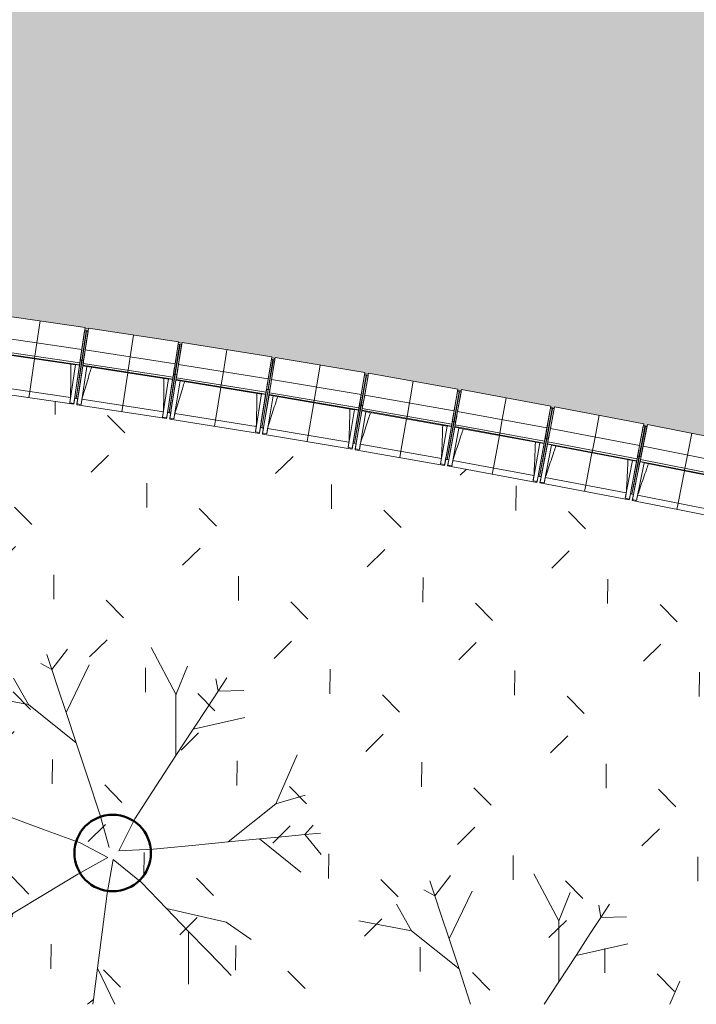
# Model space of a CAD drawing. Header units: centimetres. Extents: x -3187 to 4392, y -3706 to 602.
# Tile 13 of 26: x -336 to 312, y -3705 to -2763. Entities that reach past the tile are written whole.
import ezdxf

# ---------------------------------------------------------------- set-up
doc = ezdxf.new("R2010")
doc.units = ezdxf.units.CM
for name, color, linetype, lineweight in [('0-1', 7, 'Continuous', 5), ('ANNOTATIONS-1', 7, 'Continuous', 9), ('OSSATURE', 7, 'Continuous', 9), ('SOL', 7, 'Continuous', 9), ('TOIT', 7, 'Continuous', 9), ('Z', 7, 'Continuous', 9)]:
    doc.layers.add(name, color=color, linetype=linetype, lineweight=lineweight)
for name, color, linetype, lineweight, true_color in [('A-FLOR-PATT-1', 7, 'Continuous', 5, 0xf4f4f4), ('AB1_MAC-1', 7, 'Continuous', 9, 0xaaaaaa), ('AB3_VEGETATION-1', 7, 'Continuous', 9, 0xaaaaaa), ('AB3_VEGETATION-2', 7, 'Continuous', 50, 0xaaaaaa), ('AB3_VEGETATION_pelouse_surface-1', 7, 'Continuous', 9, 0xaaaaaa), ('OSSATURE-1', 5, 'Continuous', 9, 0x0000ff)]:
    doc.layers.add(name, color=color, linetype=linetype, lineweight=lineweight, true_color=true_color)

# ---------------------------------------------------------------- blocks, each defined once
blk = doc.blocks.new('B02_ARC_rvt-1-2021_015_1011_ARC_1_100_Aménagement extérieur Etat projeté')
at = {"layer": 'A-FLOR-PATT-1'}
blk.add_hatch(color=256, dxfattribs=at).paths.add_polyline_path([(324.34, -3162.33), (461.48, -2506.28), (360.94, -2485.75), (250.36, -2464.27), (247.57, -2479), (126.31, -2456.74), (5.7, -2435.87), (-114.92, -2416.3), (-235.54, -2397.99), (-356.16, -2380.97), (-456.68, -2367.66), (-577.3, -2352.96), (-697.92, -2339.51), (-818.54, -2327.31), (-939.16, -2316.36), (-1042.07, -2307.93), (-1041.3, -2297.96), (-1046.26, -2297.58), (-1049, -2330.64), (-1184.99, -2320.29), (-1315.43, -2310.67), (-1315.43, -2312.18), (-1313.5, -2312.3), (-1318.89, -2399.13), (-1320.93, -2399.13), (-1321.11, -2402), (-1319.08, -2402.12), (-1324.66, -2488.94), (-1326.51, -2488.96), (-1326.69, -2491.82), (-1324.66, -2491.95), (-1330.05, -2578.78), (-1332.09, -2578.78), (-1332.27, -2581.65), (-1330.24, -2581.78), (-1335.64, -2668.61), (-1337.67, -2668.61), (-1337.85, -2671.48), (-1335.82, -2671.6), (-1341.4, -2758.42), (-1343.25, -2758.44), (-1343.43, -2761.3), (-1341.4, -2761.43), (-1346.8, -2848.26), (-1348.84, -2848.26), (-1349.01, -2851.13), (-1346.99, -2851.26), (-1352.7, -2943.19), (-1220.61, -2952.15), (-1099.99, -2961.54), (-979.37, -2972.13), (-858.75, -2983.93), (-722.14, -2998.73), (-722.14, -2998.79), (-597.4, -3013.58), (-542.47, -3020.42), (-542.47, -3020.67), (-539.03, -3021.1), (-539, -3020.86), (-452.76, -3032.34), (-452.75, -3032.61), (-449.34, -3033.07), (-449.29, -3032.7), (-363.12, -3044.69), (-363.12, -3045.13), (-359.73, -3045.63), (-359.66, -3045.18), (-273.58, -3057.79), (-273.58, -3058.32), (-270.21, -3058.81), (-270.13, -3058.3), (-184.14, -3071.54), (-184.07, -3072.33), (-180.82, -3072.84), (-180.69, -3072.07), (-94.82, -3086.05), (-94.8, -3086.9), (-91.52, -3087.45), (-91.36, -3086.48), (-5.57, -3100.95), (-5.57, -3102.05), (-2.32, -3102.63), (-2.12, -3101.53), (83.56, -3116.62), (83.56, -3117.9), (86.77, -3118.47), (86.99, -3117.23), (172.57, -3132.93), (172.28, -3134.48), (175.7, -3135.12), (176, -3133.56), (261.46, -3149.87), (261.11, -3151.67), (264.52, -3152.35), (264.88, -3150.53), (323.92, -3162.24)])
at = {"layer": 'SOL'}
for p, q in [((-270.2, -3058.79), (-273.65, -3058.27)), ((-273.65, -3058.27), (-270.2, -3058.79)), ((-180.8, -3072.72), (-184.24, -3072.17)), ((-184.24, -3072.17), (-180.8, -3072.72)), ((-91.49, -3087.3), (-94.8, -3086.75)), ((-94.8, -3086.75), (-91.49, -3087.3)), ((-2.3, -3102.54), (-5.73, -3101.94)), ((-5.73, -3101.94), (-2.3, -3102.54)), ((86.77, -3118.44), (83.35, -3117.81)), ((83.35, -3117.81), (86.77, -3118.44)), ((175.73, -3134.99), (172.31, -3134.34)), ((172.31, -3134.34), (175.73, -3134.99)), ((264.55, -3152.2), (261.14, -3151.53)), ((261.14, -3151.53), (264.55, -3152.2))]:
    blk.add_line(p, q, dxfattribs=at)
blk = doc.blocks.new('20_MUR PREFA_01 - MODULE_01 B-3165811-2021_015_1011_ARC_1_100_Aménagement extérieur Etat projeté')
at = {"layer": 'Z'}
for p, q in [((0, 72.21), (0, 66.14)), ((0, 66.14), (0, 34.62)), ((0, 34.62), (0, 33.97)), ((0, 33.97), (0, 32.17)), ((0, 32.17), (0, 19.17)), ((0, 19.17), (0, -2.03))]:
    blk.add_line(p, q, dxfattribs=at)
blk = doc.blocks.new('27_POUTRE TRAPEZE BETON - 300 x 600 mm-3203773-2021_015_1011_ARC_1_100_Aménagement extérieur Etat projeté')
at = {"layer": 'OSSATURE'}
h = blk.add_hatch(dxfattribs=at)
h.set_pattern_fill('FP_10', color=256, style=0, pattern_type=2)
h.set_pattern_definition([(98.524, (-2747.95, -190.37), (-64.2863, 154.74053), [6.706, -115.214, 6.706, -765.454]), (98.524, (-2747.95, -190.37), (-64.2863, 154.74053), [-128.626, -115.214, 6.706, -237.134, -406.4]), (98.524, (-2747.95, -190.37), (-64.2863, 154.74053), [-487.68, 6.706, -115.214, 6.706, -277.774]), (98.524, (-2747.95, -190.37), (-64.2863, 154.74053), [-616.306, -74.574, 6.706, -196.494]), (218.524, (-2777.08, -133.096), (-101.86607, -133.04386), [6.706, -115.214, 6.706, -765.454]), (218.524, (-2777.08, -133.096), (-101.86607, -133.04386), [-128.626, -115.214, 6.706, -237.134, -406.4]), (218.524, (-2777.08, -133.096), (-101.86607, -133.04386), [-487.68, 6.706, -115.214, 6.706, -277.774]), (218.524, (-2777.08, -133.096), (-101.86607, -133.04386), [-616.306, -74.574, 6.706, -196.494]), (338.524, (-2860.475, -125.05), (166.1524, -21.69667), [6.706, -115.214, 6.706, -765.454]), (338.524, (-2860.475, -125.05), (166.1524, -21.69667), [-128.626, -115.214, 6.706, -237.134, -406.4]), (338.524, (-2860.475, -125.05), (166.1524, -21.69667), [-487.68, 6.706, -115.214, 6.706, -277.774]), (338.524, (-2860.475, -125.05), (166.1524, -21.69667), [-616.306, -74.574, 6.706, -196.494])])
h.paths.add_polyline_path([(319.87, -4.22), (318.93, -4.22), (318.95, -7.69), (319.87, -7.69), (319.87, -6.98)])
for p, q in [((319.87, -5.8), (319.87, -4.22)), ((319.87, -4.22), (319.87, -7.69)), ((319.87, -7.69), (319.87, -5.8))]:
    blk.add_line(p, q, dxfattribs=at)
blk = doc.blocks.new('B02_DC_STR_rvt-1-2021_015_1011_ARC_1_100_Aménagement extérieur Etat projeté')
at = {"layer": 'ANNOTATIONS-1'}
for p, q in [((-182.5, -3073.85), (-182.97, -3073.77)), ((-3.96, -3103.29), (-4.42, -3103.2)), ((-280.51, -3125.74), (-283.47, -3125.29)), ((174.14, -3135.28), (173.68, -3135.2)), ((-191.56, -3139.43), (-194.52, -3138.96)), ((-102.7, -3153.76), (-105.66, -3153.28)), ((-13.96, -3168.73), (-16.91, -3168.22)), ((74.68, -3184.34), (71.73, -3183.81)), ((163.2, -3200.58), (160.26, -3200.03)), ((251.61, -3217.46), (248.66, -3216.89))]:
    blk.add_line(p, q, dxfattribs=at)
at = {"layer": 'OSSATURE'}
for p, q in [((-359.66, -3045.18), (-273.58, -3057.79)), ((-278.14, -3088.89), (-274.05, -3061.01)), ((-273.58, -3057.79), (-276.66, -3078.77)), ((-272.57, -3061.23), (-276.66, -3089.11)), ((-276.39, -3089.14), (-272.11, -3061.3)), ((-274.91, -3089.37), (-270.62, -3061.52)), ((-273.35, -3079.25), (-270.13, -3058.3)), ((-270.13, -3058.3), (-184.14, -3071.54)), ((-362.74, -3066.15), (-276.66, -3078.77)), ((-364.88, -3080.79), (-278.8, -3093.41)), ((-278.54, -3091.63), (-364.62, -3079.01)), ((-276.66, -3078.77), (-278.54, -3091.63)), ((-275.33, -3092.1), (-273.35, -3079.25)), ((-273.35, -3079.25), (-187.37, -3092.49)), ((-188.92, -3102.6), (-184.46, -3073.61)), ((-183.01, -3074.03), (-187.44, -3102.83)), ((-184.14, -3071.54), (-187.37, -3092.49)), ((-187.18, -3102.86), (-182.54, -3074.11)), ((-185.7, -3103.1), (-181.06, -3074.35)), ((-184.07, -3093), (-180.69, -3072.07)), ((-180.69, -3072.07), (-94.8, -3085.92)), ((-361.01, -3082.02), (-282.86, -3093.48)), ((-278.32, -3090.13), (-282.65, -3119.66)), ((-276.66, -3089.11), (-282.01, -3125.62)), ((-281.97, -3125.4), (-276.39, -3089.14)), ((-277.33, -3083.35), (-278.8, -3093.41)), ((-278.54, -3091.63), (-277.51, -3084.58)), ((-278.14, -3088.89), (-278.32, -3090.13)), ((-276.66, -3089.11), (-278.14, -3088.89)), ((-277.51, -3084.58), (-277.17, -3082.3)), ((-277.17, -3082.3), (-277.33, -3083.35)), ((-274.91, -3089.37), (-276.39, -3089.14)), ((-275.6, -3093.88), (-274.06, -3083.83)), ((-274.25, -3085.06), (-275.33, -3092.1)), ((-275.1, -3090.6), (-274.91, -3089.37)), ((-273.9, -3082.81), (-274.25, -3085.06)), ((-274.06, -3083.83), (-273.9, -3082.81)), ((-99.81, -3116.96), (-95.18, -3088.26)), ((-93.7, -3088.5), (-98.33, -3117.19)), ((-94.8, -3085.92), (-98.18, -3106.85)), ((-98.06, -3117.23), (-93.23, -3088.58)), ((-96.58, -3117.48), (-91.75, -3088.82)), ((-94.88, -3107.39), (-91.36, -3086.48)), ((-91.36, -3086.48), (-5.57, -3100.95)), ((-282.82, -3093.26), (-288.17, -3129.77)), ((-278.87, -3093.84), (-284.22, -3130.35)), ((-278.86, -3093.82), (-282.83, -3093.24)), ((-282.83, -3093.24), (-282.82, -3093.26)), ((-278.87, -3093.84), (-282.82, -3093.26)), ((-281.28, -3130.78), (-275.67, -3094.31)), ((-279.64, -3120.1), (-275.1, -3090.6)), ((-278.8, -3093.41), (-278.86, -3093.82)), ((-277.33, -3131.39), (-271.72, -3094.92)), ((-275.67, -3094.29), (-275.6, -3093.88)), ((-275.67, -3094.31), (-275.67, -3094.29)), ((-271.71, -3094.9), (-275.67, -3094.29)), ((-271.72, -3094.92), (-275.67, -3094.31)), ((-275.6, -3093.88), (-189.62, -3107.12)), ((-189.34, -3105.34), (-275.33, -3092.1)), ((-271.74, -3095.14), (-193.68, -3107.15)), ((-271.72, -3094.92), (-271.71, -3094.9)), ((-188.07, -3097.07), (-189.62, -3107.12)), ((-187.37, -3092.49), (-189.34, -3105.34)), ((-189.34, -3105.34), (-188.26, -3098.29)), ((-188.26, -3098.29), (-187.91, -3096.02)), ((-187.91, -3096.02), (-188.07, -3097.07)), ((-186.42, -3107.61), (-184.8, -3097.57)), ((-186.14, -3105.83), (-184.07, -3093)), ((-185, -3098.79), (-186.14, -3105.83)), ((-184.64, -3096.53), (-185, -3098.79)), ((-184.8, -3097.57), (-184.64, -3096.53)), ((-184.07, -3093), (-98.18, -3106.85)), ((-193.64, -3106.94), (-199.25, -3143.41)), ((-189.68, -3107.55), (-195.3, -3144.02)), ((-189.11, -3103.84), (-193.65, -3133.29)), ((-189.68, -3107.53), (-193.64, -3106.92)), ((-193.64, -3106.92), (-193.64, -3106.94)), ((-189.68, -3107.55), (-193.64, -3106.94)), ((-193.05, -3139.29), (-187.18, -3102.86)), ((-187.44, -3102.83), (-193.02, -3139.09)), ((-192.37, -3144.47), (-186.49, -3108.04)), ((-190.65, -3133.8), (-185.89, -3104.33)), ((-189.62, -3107.12), (-189.68, -3107.53)), ((-188.92, -3102.6), (-189.11, -3103.84)), ((-187.44, -3102.83), (-188.92, -3102.6)), ((-188.42, -3145.1), (-182.54, -3108.68)), ((-185.7, -3103.1), (-187.18, -3102.86)), ((-186.49, -3108.02), (-186.42, -3107.61)), ((-186.49, -3108.04), (-186.49, -3108.02)), ((-182.54, -3108.66), (-186.49, -3108.02)), ((-182.54, -3108.68), (-186.49, -3108.04)), ((-186.42, -3107.61), (-100.53, -3121.46)), ((-100.25, -3119.69), (-186.14, -3105.83)), ((-185.89, -3104.33), (-185.7, -3103.1)), ((-182.57, -3108.89), (-104.59, -3121.47)), ((-182.54, -3108.68), (-182.54, -3108.66)), ((-98.18, -3106.85), (-100.25, -3119.69)), ((-97.04, -3120.2), (-94.88, -3107.39)), ((-94.88, -3107.39), (-9.09, -3121.85)), ((-10.79, -3131.95), (-5.96, -3103.29)), ((-4.48, -3103.54), (-9.32, -3132.2)), ((-5.57, -3100.95), (-9.09, -3121.85)), ((-9.05, -3132.23), (-4.02, -3103.62)), ((-7.58, -3132.49), (-2.54, -3103.88)), ((-5.8, -3122.41), (-2.12, -3101.53)), ((-2.12, -3101.53), (83.56, -3116.62)), ((-370.43, -3118.63), (-284.35, -3131.25)), ((-365.57, -3113.21), (-287.45, -3124.66)), ((-100, -3118.19), (-104.76, -3147.66)), ((-98.33, -3117.19), (-104.2, -3153.62)), ((-104.2, -3153.61), (-98.06, -3117.23)), ((-98.91, -3111.42), (-100.53, -3121.46)), ((-100.25, -3119.69), (-99.11, -3112.65)), ((-99.81, -3116.96), (-100, -3118.19)), ((-98.33, -3117.19), (-99.81, -3116.96)), ((-99.11, -3112.65), (-98.75, -3110.38)), ((-98.75, -3110.38), (-98.91, -3111.42)), ((-96.58, -3117.48), (-98.06, -3117.23)), ((-97.34, -3121.98), (-95.65, -3111.95)), ((-95.86, -3113.17), (-97.04, -3120.2)), ((-96.79, -3118.71), (-96.58, -3117.48)), ((-95.47, -3110.91), (-95.86, -3113.17)), ((-95.65, -3111.95), (-95.47, -3110.91)), ((83.56, -3116.62), (79.88, -3137.5)), ((83.17, -3138.08), (86.99, -3117.23)), ((86.99, -3117.23), (172.57, -3132.93)), ((-284.35, -3131.25), (-283.48, -3125.3)), ((-282.65, -3119.66), (-283.49, -3125.4)), ((-283.49, -3125.4), (-282.01, -3125.62)), ((-282.01, -3125.61), (-280.52, -3125.84)), ((-280.51, -3125.74), (-281.42, -3131.68)), ((-280.49, -3125.63), (-279.64, -3120.1)), ((-276.52, -3126.3), (-198.49, -3138.31)), ((-104.55, -3121.25), (-110.43, -3157.68)), ((-100.6, -3121.89), (-106.48, -3158.32)), ((-100.6, -3121.87), (-104.55, -3121.24)), ((-104.55, -3121.24), (-104.55, -3121.25)), ((-100.6, -3121.89), (-104.55, -3121.25)), ((-103.55, -3158.79), (-97.41, -3122.41)), ((-101.75, -3148.14), (-96.79, -3118.71)), ((-100.53, -3121.46), (-100.6, -3121.87)), ((-99.61, -3159.46), (-93.47, -3123.07)), ((-97.41, -3122.39), (-97.34, -3121.98)), ((-97.41, -3122.41), (-97.41, -3122.39)), ((-93.46, -3123.06), (-97.41, -3122.39)), ((-93.47, -3123.07), (-97.41, -3122.41)), ((-97.34, -3121.98), (-11.55, -3136.45)), ((-11.25, -3134.67), (-97.04, -3120.2)), ((-93.5, -3123.29), (-15.61, -3136.43)), ((-93.47, -3123.07), (-93.46, -3123.06)), ((-9.86, -3126.42), (-11.55, -3136.45)), ((-9.09, -3121.85), (-11.25, -3134.67)), ((-11.25, -3134.67), (-10.07, -3127.64)), ((-10.07, -3127.64), (-9.69, -3125.38)), ((-9.69, -3125.38), (-9.86, -3126.42)), ((-8.37, -3136.99), (-6.6, -3126.97)), ((-8.05, -3135.21), (-5.8, -3122.41)), ((-6.42, -3125.93), (-6.82, -3128.19)), ((-6.6, -3126.97), (-6.42, -3125.93)), ((-5.8, -3122.41), (79.88, -3137.5)), ((78.11, -3147.58), (83.16, -3118.88)), ((84.64, -3119.15), (79.58, -3147.84)), ((79.85, -3147.87), (85.1, -3119.23)), ((81.32, -3148.14), (86.58, -3119.5)), ((-288.17, -3129.77), (-288.17, -3129.75)), ((-284.22, -3130.35), (-288.17, -3129.77)), ((-284.21, -3130.33), (-284.35, -3131.25)), ((-281.42, -3131.68), (-281.28, -3130.76)), ((-281.42, -3131.68), (-195.43, -3144.91)), ((-277.33, -3131.39), (-281.28, -3130.78)), ((-277.32, -3131.37), (-277.33, -3131.39)), ((-193.65, -3133.34), (-194.5, -3138.87)), ((-191.57, -3139.53), (-190.65, -3133.8)), ((-15.57, -3136.21), (-21.71, -3172.6)), ((-11.63, -3136.88), (-17.76, -3173.26)), ((-11.02, -3133.29), (-15.97, -3162.61)), ((-11.62, -3136.86), (-15.57, -3136.19)), ((-15.57, -3136.19), (-15.57, -3136.21)), ((-11.63, -3136.88), (-15.57, -3136.21)), ((-9.32, -3132.2), (-15.45, -3168.58)), ((-15.41, -3168.36), (-9.05, -3132.23)), ((-14.84, -3173.76), (-8.44, -3137.41)), ((-12.97, -3163.12), (-7.79, -3133.72)), ((-11.55, -3136.45), (-11.62, -3136.86)), ((-10.79, -3131.95), (-11, -3133.18)), ((-9.32, -3132.2), (-10.79, -3131.95)), ((-7.58, -3132.49), (-9.05, -3132.23)), ((-8.44, -3137.4), (-8.37, -3136.99)), ((-8.44, -3137.41), (-8.44, -3137.4)), ((-4.49, -3138.09), (-8.44, -3137.4)), ((-4.5, -3138.11), (-8.44, -3137.41)), ((-8.37, -3136.99), (77.32, -3152.07)), ((-6.82, -3128.19), (-8.05, -3135.21)), ((77.63, -3150.3), (-8.05, -3135.21)), ((-7.79, -3133.72), (-7.58, -3132.49)), ((166.89, -3163.84), (172.17, -3135.09)), ((173.65, -3135.36), (168.37, -3164.11)), ((168.63, -3164.15), (174.11, -3135.44)), ((172.57, -3132.93), (168.74, -3153.78)), ((170.11, -3164.43), (175.59, -3135.71)), ((172.02, -3154.38), (176, -3133.56)), ((176, -3133.56), (261.46, -3149.87)), ((-199.25, -3143.41), (-199.25, -3143.38)), ((-195.3, -3144.02), (-199.25, -3143.41)), ((-195.43, -3144.91), (-194.52, -3138.96)), ((-195.29, -3143.99), (-195.43, -3144.91)), ((-194.54, -3139.07), (-193.05, -3139.3)), ((-193.04, -3139.2), (-193.05, -3139.3)), ((-193.05, -3139.29), (-191.57, -3139.53)), ((-191.56, -3139.44), (-192.51, -3145.36)), ((-192.51, -3145.36), (-192.36, -3144.44)), ((-192.51, -3145.36), (-106.62, -3159.21)), ((-188.42, -3145.1), (-192.37, -3144.47)), ((-188.41, -3145.08), (-188.42, -3145.1)), ((-187.57, -3140.02), (-109.63, -3152.59)), ((-10.9, -3174.45), (-4.54, -3138.32)), ((-4.53, -3138.32), (73.26, -3152.02)), ((-4.5, -3138.11), (-4.49, -3138.09)), ((79.08, -3142.06), (77.32, -3152.07)), ((79.88, -3137.5), (77.63, -3150.3)), ((77.66, -3150.11), (78.86, -3143.28)), ((78.86, -3143.28), (79.26, -3141.01)), ((79.26, -3141.01), (79.08, -3142.06)), ((80.5, -3152.63), (82.33, -3142.63)), ((80.82, -3150.86), (83.17, -3138.08)), ((82.11, -3143.85), (80.82, -3150.86)), ((82.52, -3141.59), (82.11, -3143.85)), ((82.33, -3142.63), (82.52, -3141.59)), ((83.17, -3138.08), (168.74, -3153.78)), ((-106.62, -3159.21), (-105.67, -3153.31)), ((-104.76, -3147.66), (-105.68, -3153.38)), ((-105.68, -3153.38), (-104.2, -3153.62)), ((-104.2, -3153.61), (-102.72, -3153.86)), ((-102.71, -3153.8), (-103.7, -3159.69)), ((-102.72, -3153.86), (-101.75, -3148.14)), ((-98.73, -3154.38), (-20.87, -3167.51)), ((73.26, -3152.02), (66.9, -3188.15)), ((77.24, -3152.5), (70.84, -3188.84)), ((77.89, -3148.8), (72.72, -3178.2)), ((73.19, -3184.17), (79.85, -3147.87)), ((79.58, -3147.84), (73.22, -3183.97)), ((77.24, -3152.48), (73.3, -3151.79)), ((73.3, -3151.79), (73.3, -3151.81)), ((77.24, -3152.5), (73.3, -3151.81)), ((73.76, -3189.36), (80.42, -3153.06)), ((75.71, -3178.73), (81.1, -3149.37)), ((77.32, -3152.07), (77.24, -3152.48)), ((77.7, -3190.08), (84.32, -3154)), ((78.11, -3147.58), (77.89, -3148.8)), ((79.58, -3147.84), (78.11, -3147.58)), ((81.32, -3148.14), (79.85, -3147.87)), ((80.42, -3153.04), (80.5, -3152.63)), ((80.42, -3153.06), (80.42, -3153.04)), ((84.36, -3153.77), (80.42, -3153.04)), ((84.35, -3153.78), (80.42, -3153.06)), ((80.5, -3152.63), (166.07, -3168.33)), ((166.39, -3166.56), (80.82, -3150.86)), ((81.1, -3149.37), (81.32, -3148.14)), ((84.32, -3154), (162.01, -3168.25)), ((84.35, -3153.78), (84.36, -3153.77)), ((168.74, -3153.78), (166.39, -3166.56)), ((169.59, -3167.15), (172.02, -3154.38)), ((172.02, -3154.38), (257.48, -3170.7)), ((255.56, -3180.75), (261.03, -3152.11)), ((262.5, -3152.39), (257.04, -3181.03)), ((257.3, -3181.07), (262.97, -3152.48)), ((261.46, -3149.87), (257.48, -3170.7)), ((258.77, -3181.36), (264.44, -3152.76)), ((260.76, -3171.32), (264.88, -3150.53)), ((264.88, -3150.53), (350.22, -3167.46)), ((-110.43, -3157.68), (-110.43, -3157.66)), ((-106.48, -3158.32), (-110.43, -3157.68)), ((-106.47, -3158.3), (-106.62, -3159.21)), ((-103.7, -3159.69), (-103.55, -3158.77)), ((-103.7, -3159.69), (-17.91, -3174.15)), ((-99.61, -3159.46), (-103.55, -3158.79)), ((-99.6, -3159.43), (-99.61, -3159.46)), ((-15.97, -3162.61), (-16.93, -3168.33)), ((-13.94, -3168.62), (-12.97, -3163.12)), ((166.67, -3165.07), (161.28, -3194.43)), ((168.37, -3164.11), (161.71, -3200.41)), ((161.75, -3200.19), (168.63, -3164.15)), ((164.27, -3194.98), (169.87, -3165.66)), ((167.9, -3158.33), (166.07, -3168.33)), ((166.39, -3166.56), (167.68, -3159.55)), ((166.89, -3163.84), (166.67, -3165.07)), ((168.37, -3164.11), (166.89, -3163.84)), ((167.68, -3159.55), (168.1, -3157.29)), ((168.1, -3157.29), (167.9, -3158.33)), ((170.11, -3164.43), (168.63, -3164.15)), ((169.25, -3168.92), (171.16, -3158.93)), ((170.92, -3160.15), (169.63, -3166.94)), ((169.87, -3165.66), (170.11, -3164.43)), ((171.35, -3157.89), (170.92, -3160.15)), ((171.16, -3158.93), (171.35, -3157.89)), ((-21.71, -3172.6), (-21.71, -3172.57)), ((-17.76, -3173.26), (-21.71, -3172.6)), ((-17.91, -3174.15), (-16.91, -3168.23)), ((-17.76, -3173.24), (-17.91, -3174.15)), ((-16.93, -3168.33), (-15.45, -3168.58)), ((-15.45, -3168.57), (-13.97, -3168.83)), ((-13.96, -3168.73), (-15, -3174.65)), ((-15, -3174.65), (-14.84, -3173.73)), ((-15, -3174.65), (70.68, -3189.73)), ((-10.9, -3174.45), (-14.84, -3173.76)), ((-10.89, -3174.42), (-10.9, -3174.45)), ((-9.98, -3169.37), (67.77, -3183.06)), ((162.02, -3168.25), (155.4, -3204.33)), ((165.99, -3168.76), (159.33, -3205.06)), ((165.99, -3168.74), (162.06, -3168.02)), ((162.06, -3168.02), (162.06, -3168.04)), ((165.99, -3168.76), (162.06, -3168.04)), ((162.25, -3205.59), (169.17, -3169.35)), ((166.07, -3168.33), (165.99, -3168.74)), ((166.18, -3206.34), (173.06, -3170.31)), ((169.17, -3169.33), (169.25, -3168.92)), ((169.17, -3169.35), (169.17, -3169.33)), ((173.1, -3170.08), (169.17, -3169.33)), ((173.1, -3170.1), (169.17, -3169.35)), ((169.25, -3168.92), (254.71, -3185.23)), ((255.04, -3183.47), (169.59, -3167.15)), ((173.06, -3170.31), (250.65, -3185.12)), ((173.1, -3170.1), (173.1, -3170.08)), ((257.48, -3170.7), (255.04, -3183.47)), ((256.38, -3176.46), (256.81, -3174.21)), ((256.81, -3174.21), (256.61, -3175.25)), ((258.23, -3184.08), (260.76, -3171.32)), ((260.07, -3174.83), (259.62, -3177.08)), ((259.86, -3175.87), (260.07, -3174.83)), ((260.76, -3171.32), (346.1, -3188.25)), ((70.68, -3189.73), (71.73, -3183.81)), ((71.71, -3183.92), (73.19, -3184.18)), ((72.72, -3178.2), (71.75, -3183.71)), ((73.2, -3184.08), (73.19, -3184.18)), ((73.19, -3184.17), (74.66, -3184.44)), ((74.68, -3184.35), (73.6, -3190.25)), ((74.66, -3184.44), (75.71, -3178.73)), ((255.33, -3181.97), (249.73, -3211.29)), ((250.12, -3217.27), (257.3, -3181.07)), ((257.04, -3181.03), (250.15, -3217.07)), ((252.72, -3211.87), (258.53, -3182.59)), ((256.61, -3175.25), (254.71, -3185.23)), ((255.04, -3183.47), (256.38, -3176.46)), ((255.56, -3180.75), (255.33, -3181.97)), ((257.04, -3181.03), (255.56, -3180.75)), ((258.77, -3181.36), (257.3, -3181.07)), ((257.88, -3185.84), (259.86, -3175.87)), ((259.62, -3177.08), (258.23, -3184.08)), ((343.57, -3201), (258.23, -3184.08)), ((258.53, -3182.59), (258.77, -3181.36)), ((66.9, -3188.15), (66.9, -3188.12)), ((70.84, -3188.84), (66.9, -3188.15)), ((70.85, -3188.82), (70.68, -3189.73)), ((73.6, -3190.25), (73.77, -3189.33)), ((73.6, -3190.25), (159.17, -3205.95)), ((77.7, -3190.08), (73.76, -3189.36)), ((77.7, -3190.05), (77.7, -3190.08)), ((78.65, -3185.01), (156.31, -3199.26)), ((250.65, -3185.13), (243.78, -3221.16)), ((254.62, -3185.66), (247.7, -3221.91)), ((250.62, -3222.46), (257.8, -3186.27)), ((254.63, -3185.64), (250.69, -3184.89)), ((250.69, -3184.89), (250.7, -3184.91)), ((254.62, -3185.66), (250.7, -3184.91)), ((254.54, -3223.24), (261.68, -3187.26)), ((254.71, -3185.23), (254.63, -3185.64)), ((257.8, -3186.25), (257.88, -3185.84)), ((257.8, -3186.27), (257.8, -3186.25)), ((261.73, -3187.03), (257.8, -3186.25)), ((261.72, -3187.05), (257.8, -3186.27)), ((257.88, -3185.84), (343.22, -3202.77)), ((261.68, -3187.26), (339.16, -3202.63)), ((261.72, -3187.05), (261.73, -3187.03)), ((159.17, -3205.95), (160.25, -3200.04)), ((161.28, -3194.43), (160.23, -3200.14)), ((160.23, -3200.14), (161.71, -3200.41)), ((161.71, -3200.4), (163.19, -3200.68)), ((163.2, -3200.59), (162.08, -3206.48)), ((163.23, -3200.47), (164.27, -3194.98)), ((167.17, -3201.28), (244.72, -3216.09)), ((155.4, -3204.33), (155.4, -3204.31)), ((159.33, -3205.06), (155.4, -3204.33)), ((159.34, -3205.03), (159.17, -3205.95)), ((162.08, -3206.48), (162.25, -3205.57)), ((162.08, -3206.48), (247.53, -3222.79)), ((166.18, -3206.34), (162.25, -3205.59)), ((166.19, -3206.32), (166.18, -3206.34)), ((249.73, -3211.29), (248.68, -3216.79)), ((251.62, -3217.41), (252.72, -3211.87)), ((243.78, -3221.16), (243.78, -3221.13)), ((247.7, -3221.91), (243.78, -3221.16)), ((247.53, -3222.79), (248.66, -3216.89)), ((247.71, -3221.88), (247.53, -3222.79)), ((248.64, -3216.99), (250.12, -3217.28)), ((250.13, -3217.18), (250.12, -3217.28)), ((250.12, -3217.27), (251.59, -3217.56)), ((251.61, -3217.47), (250.44, -3223.35)), ((255.57, -3218.19), (333.01, -3233.55)), ((250.44, -3223.35), (250.62, -3222.44)), ((250.44, -3223.35), (335.78, -3240.28)), ((254.54, -3223.24), (250.62, -3222.46)), ((254.55, -3223.22), (254.54, -3223.24))]:
    blk.add_line(p, q, dxfattribs=at)
at = {"layer": 'OSSATURE', "flags": 128}
for points in [[(-282.86, -3093.48), (-282.84, -3093.36), (-282.83, -3093.24)], [(-271.71, -3094.9), (-271.73, -3095.02), (-271.74, -3095.14)], [(-193.68, -3107.15), (-193.66, -3107.04), (-193.64, -3106.92)], [(-182.54, -3108.66), (-182.55, -3108.78), (-182.57, -3108.89)], [(-288.17, -3129.75), (-288.03, -3128.73), (-287.88, -3127.71), (-287.74, -3126.7), (-287.6, -3125.68), (-287.45, -3124.66)], [(-276.52, -3126.3), (-276.68, -3127.31), (-276.84, -3128.32), (-277, -3129.34), (-277.16, -3130.35), (-277.32, -3131.37)], [(-104.59, -3121.47), (-104.57, -3121.35), (-104.55, -3121.24)], [(-93.46, -3123.06), (-93.48, -3123.17), (-93.5, -3123.29)], [(-15.61, -3136.43), (-15.59, -3136.31), (-15.57, -3136.19)], [(-199.25, -3143.38), (-199.1, -3142.37), (-198.95, -3141.35), (-198.79, -3140.34), (-198.64, -3139.32), (-198.49, -3138.31)], [(-187.57, -3140.02), (-187.74, -3141.03), (-187.91, -3142.04), (-188.08, -3143.05), (-188.24, -3144.07), (-188.41, -3145.08)], [(-4.49, -3138.09), (-4.51, -3138.21), (-4.53, -3138.32)], [(-110.43, -3157.66), (-110.27, -3156.64), (-110.11, -3155.63), (-109.95, -3154.62), (-109.79, -3153.6), (-109.63, -3152.59)], [(-98.73, -3154.38), (-98.9, -3155.39), (-99.08, -3156.4), (-99.25, -3157.41), (-99.42, -3158.42), (-99.6, -3159.43)], [(73.26, -3152.02), (73.28, -3151.9), (73.3, -3151.79)], [(84.36, -3153.77), (84.34, -3153.88), (84.32, -3154)], [(-21.71, -3172.57), (-21.54, -3171.56), (-21.37, -3170.55), (-21.21, -3169.53), (-21.04, -3168.52), (-20.87, -3167.51)], [(-9.98, -3169.37), (-10.17, -3170.38), (-10.35, -3171.39), (-10.53, -3172.4), (-10.71, -3173.41), (-10.89, -3174.42)], [(162.01, -3168.25), (162.03, -3168.14), (162.06, -3168.02)], [(173.1, -3170.08), (173.08, -3170.2), (173.06, -3170.31)], [(66.9, -3188.12), (67.08, -3187.11), (67.25, -3186.1), (67.43, -3185.09), (67.6, -3184.08), (67.77, -3183.06)], [(78.65, -3185.01), (78.46, -3186.02), (78.27, -3187.03), (78.08, -3188.03), (77.89, -3189.04), (77.7, -3190.05)], [(250.65, -3185.12), (250.67, -3185.01), (250.69, -3184.89)], [(261.73, -3187.03), (261.71, -3187.15), (261.68, -3187.26)], [(155.4, -3204.31), (155.58, -3203.3), (155.76, -3202.29), (155.94, -3201.28), (156.12, -3200.27), (156.31, -3199.26)], [(167.17, -3201.28), (166.97, -3202.29), (166.77, -3203.29), (166.58, -3204.3), (166.38, -3205.31), (166.19, -3206.32)], [(243.78, -3221.13), (243.97, -3220.12), (244.15, -3219.11), (244.34, -3218.1), (244.53, -3217.09), (244.72, -3216.09)], [(255.57, -3218.19), (255.36, -3219.19), (255.16, -3220.2), (254.95, -3221.2), (254.75, -3222.21), (254.55, -3223.22)]]:
    blk.add_lwpolyline(points, dxfattribs=at)
at = {"layer": 'OSSATURE'}
for points, knots in [([(-287.45, -3124.66), (-287.37, -3120.07), (-287.28, -3113.18), (-287.22, -3103.99), (-287.2, -3097.96), (-287.2, -3094.23), (-287.21, -3092.8)], [0, 0, 0, 0, 0.2222222, 0.3333333, 0.4444444, 0.5134097, 0.5134097, 0.5134097, 0.5134097]), ([(-267.4, -3095.8), (-267.99, -3097.71), (-269.42, -3102.36), (-272.5, -3112.51), (-274.93, -3120.78), (-276.52, -3126.3)], [0.487154, 0.487154, 0.487154, 0.487154, 0.5833333, 0.7222222, 1, 1, 1, 1]), ([(-198.49, -3138.31), (-198.38, -3133.71), (-198.24, -3126.82), (-198.11, -3117.63), (-198.05, -3111.6), (-198.03, -3107.88), (-198.02, -3106.45)], [0, 0, 0, 0, 0.2222222, 0.3333333, 0.4444444, 0.5134097, 0.5134097, 0.5134097, 0.5134097]), ([(-178.23, -3109.59), (-178.84, -3111.49), (-180.3, -3116.13), (-183.45, -3126.26), (-185.94, -3134.51), (-187.57, -3140.02)], [0.487154, 0.487154, 0.487154, 0.487154, 0.5833333, 0.7222222, 1, 1, 1, 1]), ([(-109.63, -3152.59), (-109.49, -3147.99), (-109.3, -3141.1), (-109.1, -3131.92), (-109, -3125.89), (-108.95, -3122.16), (-108.93, -3120.73)], [0, 0, 0, 0, 0.2222222, 0.3333333, 0.4444444, 0.5134097, 0.5134097, 0.5134097, 0.5134097]), ([(-89.17, -3124.02), (-89.78, -3125.91), (-91.28, -3130.54), (-94.5, -3140.65), (-97.05, -3148.88), (-98.73, -3154.38)], [0.487154, 0.487154, 0.487154, 0.487154, 0.5833333, 0.7222222, 1, 1, 1, 1]), ([(-20.87, -3167.51), (-20.7, -3162.91), (-20.46, -3156.03), (-20.2, -3146.84), (-20.05, -3140.81), (-19.97, -3137.09), (-19.94, -3135.66)], [0, 0, 0, 0, 0.2222222, 0.3333333, 0.4444444, 0.5134097, 0.5134097, 0.5134097, 0.5134097]), ([(-0.21, -3139.09), (-0.84, -3140.97), (-2.37, -3145.59), (-5.66, -3155.68), (-8.27, -3163.89), (-9.98, -3169.37)], [0.487154, 0.487154, 0.487154, 0.487154, 0.5833333, 0.7222222, 1, 1, 1, 1]), ([(67.77, -3183.06), (67.98, -3178.47), (68.27, -3171.59), (68.6, -3162.4), (68.79, -3156.38), (68.89, -3152.65), (68.93, -3151.22)], [0, 0, 0, 0, 0.2222222, 0.3333333, 0.4444444, 0.5134097, 0.5134097, 0.5134097, 0.5134097]), ([(88.64, -3154.79), (88, -3156.68), (86.43, -3161.28), (83.07, -3171.35), (80.4, -3179.54), (78.65, -3185.01)], [0.487154, 0.487154, 0.487154, 0.487154, 0.5833333, 0.7222222, 1, 1, 1, 1]), ([(156.31, -3199.26), (156.55, -3194.67), (156.89, -3187.78), (157.28, -3178.6), (157.51, -3172.58), (157.64, -3168.85), (157.69, -3167.43)], [0, 0, 0, 0, 0.2222222, 0.3333333, 0.4444444, 0.5134097, 0.5134097, 0.5134097, 0.5134097]), ([(177.38, -3171.13), (176.72, -3173.01), (175.12, -3177.61), (171.69, -3187.65), (168.96, -3195.82), (167.17, -3201.28)], [0.487154, 0.487154, 0.487154, 0.487154, 0.5833333, 0.7222222, 1, 1, 1, 1]), ([(244.72, -3216.09), (244.99, -3211.5), (245.38, -3204.62), (245.84, -3195.44), (246.12, -3189.41), (246.28, -3185.69), (246.33, -3184.26)], [0, 0, 0, 0, 0.2222222, 0.3333333, 0.4444444, 0.5134097, 0.5134097, 0.5134097, 0.5134097]), ([(265.99, -3188.12), (265.32, -3189.99), (263.69, -3194.57), (260.18, -3204.59), (257.4, -3212.74), (255.57, -3218.19)], [0.487154, 0.487154, 0.487154, 0.487154, 0.5833333, 0.7222222, 1, 1, 1, 1])]:
    blk.add_open_spline(points, degree=3, knots=knots, dxfattribs=at)
at = {"layer": 'SOL'}
for p, q in [((-281.97, -3125.4), (-272.11, -3061.3)), ((-183.01, -3074.03), (-193.02, -3139.09)), ((-15.41, -3168.36), (-4.02, -3103.62)), ((-283.48, -3125.29), (-280.51, -3125.74)), ((-280.51, -3125.74), (-282.01, -3125.51)), ((-280.49, -3125.63), (-281.97, -3125.4)), ((84.64, -3119.15), (73.26, -3183.76)), ((161.75, -3200.19), (174.11, -3135.44)), ((-191.56, -3139.43), (-194.52, -3138.96)), ((-194.52, -3138.96), (-191.56, -3139.43)), ((-193.02, -3139.09), (-194.5, -3138.87)), ((-102.7, -3153.76), (-105.66, -3153.28)), ((-105.66, -3153.28), (-102.7, -3153.76)), ((262.5, -3152.39), (250.15, -3217.07)), ((-13.96, -3168.73), (-16.91, -3168.22)), ((-16.91, -3168.22), (-13.96, -3168.73)), ((-13.94, -3168.62), (-15.41, -3168.36)), ((73.22, -3184.08), (71.73, -3183.81)), ((71.73, -3183.81), (74.68, -3184.34)), ((73.22, -3183.97), (71.75, -3183.71)), ((163.2, -3200.58), (160.25, -3200.03)), ((160.25, -3200.03), (163.2, -3200.58)), ((163.23, -3200.47), (161.75, -3200.19)), ((251.61, -3217.46), (248.66, -3216.89)), ((248.66, -3216.89), (251.61, -3217.46)), ((250.15, -3217.07), (248.68, -3216.79))]:
    blk.add_line(p, q, dxfattribs=at)
at = {"layer": 'TOIT'}
for p, q in [((-273.92, -3060.08), (-270.48, -3060.6)), ((-270.21, -3058.81), (-270.48, -3060.6)), ((-270.48, -3060.6), (-270.21, -3058.81)), ((-184.49, -3073.79), (-184.26, -3072.3)), ((-184.26, -3072.3), (-184.49, -3073.79)), ((-184.49, -3073.79), (-181.06, -3074.33)), ((-95.16, -3088.15), (-91.73, -3088.71)), ((-2.51, -3103.73), (-5.94, -3103.14)), ((-5.94, -3103.14), (-2.51, -3103.73)), ((86.6, -3119.39), (83.18, -3118.78)), ((83.18, -3118.78), (86.6, -3119.39)), ((175.59, -3135.7), (172.18, -3135.06)), ((172.18, -3135.06), (175.59, -3135.7)), ((264.47, -3152.64), (261.05, -3151.98)), ((261.05, -3151.98), (264.47, -3152.64))]:
    blk.add_line(p, q, dxfattribs=at)
at = {"layer": 'OSSATURE-1'}
for name, p, rotation in [('20_MUR PREFA_01 - MODULE_01 B-3165811-2021_015_1011_ARC_1_100_Aménagement extérieur Etat projeté', (-316.92, -3053.5), 171.6612207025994), ('27_POUTRE TRAPEZE BETON - 300 x 600 mm-3203773-2021_015_1011_ARC_1_100_Aménagement extérieur Etat projeté', (-219.04, -2745.81), 261.4760960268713), ('20_MUR PREFA_01 - MODULE_01 B-3165811-2021_015_1011_ARC_1_100_Aménagement extérieur Etat projeté', (-227.44, -3066.93), 171.2495861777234), ('20_MUR PREFA_01 - MODULE_01 B-3165811-2021_015_1011_ARC_1_100_Aménagement extérieur Etat projeté', (-138.07, -3081), 170.8379516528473), ('20_MUR PREFA_01 - MODULE_01 B-3165811-2021_015_1011_ARC_1_100_Aménagement extérieur Etat projeté', (-48.8, -3095.72), 170.4263171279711), ('20_MUR PREFA_01 - MODULE_01 B-3165811-2021_015_1011_ARC_1_100_Aménagement extérieur Etat projeté', (40.36, -3111.08), 170.0146826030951), ('20_MUR PREFA_01 - MODULE_01 B-3165811-2021_015_1011_ARC_1_100_Aménagement extérieur Etat projeté', (129.41, -3127.08), 169.603048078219), ('20_MUR PREFA_01 - MODULE_01 B-3165811-2021_015_1011_ARC_1_100_Aménagement extérieur Etat projeté', (218.35, -3143.71), 169.1914135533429), ('20_MUR PREFA_01 - MODULE_01 B-3165811-2021_015_1011_ARC_1_100_Aménagement extérieur Etat projeté', (307.16, -3160.99), 168.7797790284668)]:
    blk.add_blockref(name, p, dxfattribs=dict(at, rotation=rotation))
blk = doc.blocks.new('site_dwg_GVJ2J_2-311502-2021_015_1011_ARC_1_100_Aménagement extérieur Etat projeté')
at = {"layer": 'AB3_VEGETATION-1'}
for p, q in [((0.01511, 0.03786), (0.00914, 0.04916)), ((-0.00879, 0.02639), (-0.02018, 0.03548)), ((0.04167, 0.01795), (0.04408, 0.02346))]:
    blk.add_line(p, q, dxfattribs=at)
at = {"layer": 'AB3_VEGETATION-1', "flags": 128}
for points in [[(-0.01083, 0.04877), (-0.01458, 0.04387), (-0.01721, 0.04531)], [(-0.01118, 0.03358), (-0.01313, 0.03948), (-0.01458, 0.04387), (-0.01578, 0.04748)], [(-0.006, 0.01794), (-0.00608, 0.01819), (-0.00879, 0.02639), (-0.01118, 0.03358), (-0.00564, 0.04498)], [(0.01161, 0.01794), (0.0151, 0.02329), (0.0151, 0.03786), (0.01784, 0.04465)], [(-0.03274, 0.03786), (-0.02018, 0.03548), (-0.02379, 0.04185)], [(0.01924, 0.02963), (0.02264, 0.03484), (0.02516, 0.03871), (0.02724, 0.0419)], [(0.03133, 0.03884), (0.02516, 0.03871), (0.02464, 0.04166)], [(0.0151, 0.02329), (0.01924, 0.02963), (0.0316, 0.03241)]]:
    blk.add_lwpolyline(points, dxfattribs=at)
blk = doc.blocks.new('site_dwg_GVJ2J_2-V2-2021_015_1011_ARC_1_100_Aménagement extérieur Etat projeté')
at = {"layer": 'AB3_VEGETATION-1'}
for p, q in [((0.01511, 0.03786), (0.00914, 0.04916)), ((-0.00879, 0.02639), (-0.02018, 0.03548)), ((0.03897, 0.01175), (0.04408, 0.02346)), ((-0.03016, -0.02747), (-0.02983, -0.03615)), ((-0.00364, -0.02751), (0.00051, -0.03614)), ((-0.00462, -0.03502), (-0.00604, -0.03614))]:
    blk.add_line(p, q, dxfattribs=at)
at = {"layer": 'AB3_VEGETATION-1', "flags": 128}
for points in [[(-0.01083, 0.04877), (-0.01458, 0.04387), (-0.01721, 0.04531)], [(-0.01118, 0.03358), (-0.01313, 0.03948), (-0.01458, 0.04387), (-0.01578, 0.04748)], [(-0.00085, 0.00136), (-0.00313, 0.00929), (-0.00608, 0.01819), (-0.00879, 0.02639), (-0.01118, 0.03358), (-0.00564, 0.04498)], [(0.03512, 0.00339), (0.02758, 0.00267), (0.01897, 0.00185), (0.00964, 0.00096), (0.0014, 0.0005), (0.00526, 0.0082), (0.01038, 0.01605), (0.0151, 0.02329), (0.0151, 0.03786), (0.01784, 0.04465)], [(-0.03274, 0.03786), (-0.02018, 0.03548), (-0.02379, 0.04185)], [(0.01924, 0.02963), (0.02264, 0.03484), (0.02516, 0.03871), (0.02724, 0.0419)], [(0.03133, 0.03884), (0.02516, 0.03871), (0.02464, 0.04166)], [(0.0151, 0.02329), (0.01924, 0.02963), (0.0316, 0.03241)], [(-0.04558, 0.01634), (-0.04201, 0.01502), (-0.03768, 0.01342), (-0.03185, 0.01127), (-0.02474, 0.00865), (-0.03895, 0.00541)], [(0.02758, 0.00267), (0.03897, 0.01175), (0.04598, 0.01385)], [(-0.02474, 0.00865), (-0.01663, 0.00566), (-0.00784, 0.00241), (-0.00119, -0.00103), (-0.00841, -0.00502), (-0.01643, -0.00987), (-0.02383, -0.01434)], [(-0.04618, 0.00656), (-0.03895, 0.00541), (-0.04863, -0.00292)], [(0.04789, 0.00666), (0.0459, 0.00442), (0.0413, 0.00398), (0.03512, 0.00339), (0.04499, -0.00454)], [(0.04985, -0.00032), (0.0459, 0.00442), (0.04969, 0.00479)], [(0.01809, -0.03137), (0.01814, -0.01871), (0.01287, -0.01326), (0.00687, -0.00705), (0.00007, -0.00151), (-0.00132, -0.00964), (-0.00253, -0.01894), (-0.00364, -0.02751), (-0.00462, -0.03502), (-0.00476, -0.03614)], [(0.01287, -0.01326), (0.02708, -0.01651), (0.03309, -0.02068)], [(-0.04265, -0.0154), (-0.03031, -0.01827), (-0.02383, -0.01434), (-0.03016, -0.02747), (-0.03556, -0.03241)], [(-0.03031, -0.01827), (-0.03563, -0.02148), (-0.03958, -0.02387), (-0.04519, -0.02131)], [(0.01814, -0.01871), (0.02246, -0.02317), (0.02567, -0.02649), (0.02831, -0.02923)], [(-0.04283, -0.02584), (-0.03958, -0.02387), (-0.04039, -0.02675)]]:
    blk.add_lwpolyline(points, dxfattribs=at)
blk = doc.blocks.new('site_dwg_GVJ7J_1-311514-2021_015_1011_ARC_1_100_Aménagement extérieur Etat projeté')
at = {"layer": 'AB3_VEGETATION-2'}
blk.add_circle((27528.45, 16631.12), 36.63, dxfattribs=at)
blk = doc.blocks.new('site_dwg-305339-2021_015_1011_ARC_1_100_Aménagement extérieur Etat projeté')
at = {"layer": 'AB3_VEGETATION_pelouse_surface-1'}
h = blk.add_hatch(dxfattribs=at)
h.set_pattern_fill('FP_2', color=256, style=0, pattern_type=2)
h.set_pattern_definition([(89.567, (-40318099.34, -17074163.435), (-87.71750986, 89.0534421), [23.437, -153.339]), (44.567, (-40318099.34, -17074163.43), (-87.71785487, 89.05379237), [23.438, -101.563]), (134.567, (-40318099.34, -17074163.43), (-89.05379237, -87.71785487), [23.437, -101.562])])
h.paths.add_polyline_path([(29872, 16486.8), (29942.15, 16486.81), (29946.26, 16505.19), (29950.52, 16528.09), (29953.94, 16551.13), (29956.79, 16577.14), (29958.58, 16603.23), (29959.31, 16629.38), (29958.97, 16655.54), (29957.58, 16681.66), (29955.12, 16707.71), (29950.88, 16723.33), (29945.45, 16738.57), (29938.87, 16753.36), (29931.17, 16767.59), (29922.39, 16781.19), (29912.6, 16794.08), (29901.85, 16806.18), (29890.2, 16817.41), (29877.72, 16827.72), (29864.48, 16837.03), (29850.57, 16845.3), (29836.06, 16852.48), (29821.05, 16858.52), (29805.61, 16863.39), (29789.85, 16867.06), (29778.09, 16868.86), (29775.69, 16861.72), (29770.38, 16863.5), (29769.59, 16860.6), (29774.74, 16858.88), (29747.05, 16776.4), (29741.59, 16778.23), (29740.63, 16775.39), (29746.09, 16773.56), (29718.41, 16691.08), (29712.79, 16692.95), (29711.83, 16690.12), (29717.45, 16688.24), (29665.38, 16533.11), (29508.92, 16584.6), (29510.6, 16590.41), (29507.91, 16591.14), (29506.1, 16585.52), (29423.27, 16612.12), (29425.08, 16617.75), (29422.19, 16618.56), (29420.45, 16613.02), (29337.43, 16639.03), (29339.16, 16644.81), (29336.33, 16645.55), (29334.61, 16639.9), (29251.4, 16665.31), (29253.12, 16670.96), (29250.22, 16671.73), (29248.57, 16666.17), (29165.18, 16690.98), (29166.8, 16696.79), (29163.99, 16697.48), (29162.34, 16691.81), (29078.78, 16716.02), (29080.42, 16721.7), (29077.51, 16722.43), (29075.94, 16716.84), (28992.2, 16740.45), (28993.71, 16746.29), (28990.92, 16746.94), (28989.35, 16741.24), (28967.86, 16747.14), (28911.34, 16532.47), (28899.47, 16535.55), (28890.24, 16499.81), (28387.71, 16629.98), (28441.47, 16880.25), (28378.1, 16894.71), (28379.41, 16900.47), (28376.45, 16901), (28375.21, 16895.35), (28290.25, 16914.1), (28291.55, 16919.96), (28288.57, 16920.4), (28287.36, 16914.72), (28202.27, 16932.86), (28203.35, 16938.67), (28200.54, 16939.14), (28199.37, 16933.45), (28114.16, 16950.98), (28115.37, 16956.86), (28112.39, 16957.27), (28111.26, 16951.55), (28025.92, 16968.47), (28027.07, 16974.26), (28024.1, 16974.75), (28023.01, 16969.02), (27937.55, 16985.32), (27938.68, 16991.22), (27935.7, 16991.61), (27934.64, 16985.86), (27849.07, 17001.54), (27850.13, 17007.35), (27847.18, 17007.84), (27846.16, 17002.06), (27760.47, 17017.13), (27761.51, 17023.04), (27758.53, 17023.41), (27757.56, 17017.62), (27671.76, 17032.07), (27672.75, 17037.9), (27669.78, 17038.37), (27668.84, 17032.54), (27582.95, 17046.38), (27583.89, 17052.21), (27580.93, 17052.66), (27580.03, 17046.83), (27494.04, 17060.05), (27494.95, 17065.99), (27491.97, 17066.32), (27491.11, 17060.48), (27405.03, 17073.08), (27405.89, 17078.93), (27402.92, 17079.34), (27402.1, 17073.49), (27315.93, 17085.47), (27316.76, 17091.43), (27313.77, 17091.71), (27313, 17085.86), (27226.77, 17097.45), (27227.52, 17103.08), (27224.54, 17103.47), (27223.81, 17097.59), (27137.48, 17108.33), (27138.22, 17114.31), (27135.22, 17114.54), (27134.54, 17108.68), (27048.13, 17118.8), (27048.82, 17124.67), (27045.84, 17125.04), (27045.19, 17119.13), (26958.71, 17128.63), (26959.37, 17134.62), (26956.37, 17134.81), (26955.77, 17128.93), (26869.22, 17137.81), (26869.82, 17143.69), (26866.84, 17144.03), (26866.28, 17138.09), (26779.67, 17146.35), (26780.05, 17152.37), (26777.24, 17152.49), (26776.72, 17146.61), (26690.06, 17154.25), (26690.58, 17160.13), (26687.59, 17160.45), (26687.11, 17154.49), (26600.4, 17161.5), (26600.88, 17167.52), (26597.87, 17167.52), (26597.45, 17161.72), (26510.68, 17168.11), (26511.11, 17174), (26508.11, 17174.09), (26507.73, 17168.31), (26344.84, 17179.13), (26355.29, 17344.82), (26361.03, 17344.46), (26361.02, 17347.47), (26355.29, 17347.83), (26360.86, 17434.65), (26366.59, 17434.29), (26366.59, 17437.3), (26360.86, 17437.65), (26366.43, 17524.47), (26372.16, 17524.12), (26372.16, 17527.13), (26366.43, 17527.48), (26371.99, 17614.3), (26377.72, 17613.95), (26377.72, 17616.95), (26371.99, 17617.31), (26377.56, 17704.13), (26383.29, 17703.77), (26383.29, 17706.78), (26377.56, 17707.14), (26383.13, 17793.96), (26388.86, 17793.6), (26388.86, 17796.61), (26383.13, 17796.96), (26388.7, 17883.79), (26394.43, 17883.54), (26394.42, 17885.91), (26388.7, 17886.33), (26390.41, 17909.27), (26467.99, 17903.48), (26702.2, 17929.71), (26710.26, 18023.74), (26626.25, 18030.33), (26626.72, 18036.35), (26624.12, 18036.35), (26623.7, 18030.52), (26536.93, 18036.84), (26537.34, 18042.62), (26534.24, 18042.91), (26533.85, 18036.94), (26447.04, 18042.55), (26447.42, 18048.56), (26444.38, 18048.74), (26444.04, 18042.73), (26357.18, 18047.74), (26357.53, 18053.74), (26354.58, 18053.72), (26354.28, 18047.9), (26267.39, 18052.3), (26267.69, 18058.19), (26264.71, 18058.4), (26264.45, 18052.44), (26177.53, 18056.24), (26177.57, 18062.24), (26174.79, 18062.12), (26174.58, 18056.36), (26087.64, 18059.55), (26087.67, 18065.46), (26084.86, 18065.62), (26084.69, 18059.65), (25997.73, 18062.25), (25997.75, 18068.24), (25994.91, 18068.2), (25994.77, 18062.33), (25907.8, 18064.32), (25907.82, 18070.22), (25904.94, 18070.35), (25904.84, 18064.38), (25817.86, 18065.77), (25817.87, 18071.75), (25815.05, 18071.69), (25814.99, 18065.8), (25728, 18066.72), (25728, 18072.49), (25724.99, 18072.58), (25724.98, 18066.6), (25637.98, 18066.78), (25637.98, 18072.77), (25634.93, 18072.6), (25634.95, 18066.7), (25547.96, 18066.28), (25547.78, 18072.18), (25544.87, 18072.29), (25544.93, 18066.27), (25380.32, 18064.33), (25377.73, 18231.64), (25383.65, 18231.93), (25383.61, 18234.74), (25377.68, 18234.64), (25376.33, 18321.63), (25382.26, 18321.92), (25382.21, 18324.72), (25376.28, 18324.63), (25374.93, 18411.62), (25380.86, 18411.91), (25380.82, 18414.71), (25374.89, 18414.62), (25373.54, 18501.61), (25379.46, 18501.89), (25379.42, 18504.7), (25373.49, 18504.61), (25372.14, 18591.6), (25378.07, 18591.88), (25378.02, 18594.69), (25372.1, 18594.6), (25370.75, 18681.59), (25376.67, 18681.87), (25376.63, 18684.68), (25370.7, 18684.59), (25369.08, 18789.14), (25360.74, 18788.53), (25342.1, 18788.16), (25323.47, 18788.8), (25304.9, 18790.43), (25286.44, 18793.06), (25261.13, 18727.11), (25286.5, 18632.5), (25228.4, 18639.59), (25217.62, 18610.47), (25184.87, 18518.56), (25153.23, 18426.27), (25122.71, 18333.6), (25093.31, 18240.57), (25065.03, 18147.19), (25046.93, 18084.73), (25047.14, 16906.16), (26328.15, 16486.19), (29870.61, 16486.8)])
at = {"rotation": 359.9999940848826}
for name, p, xscale, yscale, zscale in [('site_dwg_GVJ2J_2-V2-2021_015_1011_ARC_1_100_Aménagement extérieur Etat projeté', (27528.59, 16631.06), 4002.625905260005, 4002.625905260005, 4002.625905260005), ('site_dwg_GVJ2J_2-311502-2021_015_1011_ARC_1_100_Aménagement extérieur Etat projeté', (27895.25, 16414.7), 4000.098853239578, 4000.098853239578, 4000.098853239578)]:
    blk.add_blockref(name, p, dxfattribs=dict(at, xscale=xscale, yscale=yscale, zscale=zscale))
blk.add_blockref('site_dwg_GVJ7J_1-311514-2021_015_1011_ARC_1_100_Aménagement extérieur Etat projeté', (0, 0))

msp = doc.modelspace()

# ---------------------------------------------------------------- block references
at = {"layer": '0-1'}
for name in ['B02_ARC_rvt-1-2021_015_1011_ARC_1_100_Aménagement extérieur Etat projeté', 'B02_DC_STR_rvt-1-2021_015_1011_ARC_1_100_Aménagement extérieur Etat projeté']:
    msp.add_blockref(name, (0, 0), dxfattribs=at)
at = {"layer": 'AB1_MAC-1', "rotation": 359.9901930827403}
msp.add_blockref('site_dwg-305339-2021_015_1011_ARC_1_100_Aménagement extérieur Etat projeté', (-27778.38, -20187.02), dxfattribs=at)

doc.saveas('drawing.dxf')
